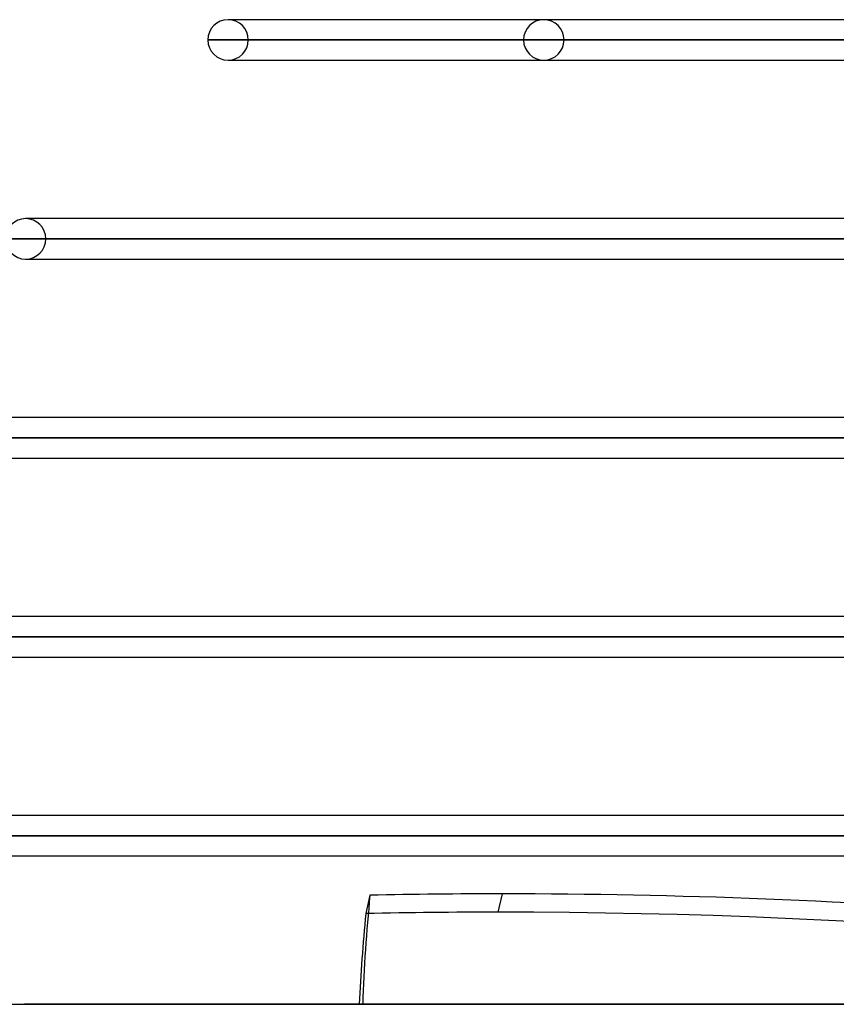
# Model space of a CAD drawing. Header units: millimetres. Extents: x -243 to 243, y -86 to 92.
# Tile 3 of 79: x -188 to -152, y 0 to 44. Entities that reach past the tile are written whole.
import ezdxf

# ---------------------------------------------------------------- set-up
doc = ezdxf.new("R2010")
doc.units = ezdxf.units.MM
doc.layers.add('MAIN-1', color=7, linetype='Continuous')

msp = doc.modelspace()

# ---------------------------------------------------------------- linework, layer by layer
at = {"layer": 'MAIN-1'}
for p, q in [((-178.8, 43.552), (-179, 43.552)), ((-130.421, 43.552), (-179, 43.552)), ((-130.078, 43.552), (-178.8, 43.552)), ((-120.201, 43.552), (-165.038, 43.552)), ((-130.078, 43.552), (-165.038, 43.552)), ((-131.074, 42.657), (-179.895, 42.657)), ((-179.895, 42.657), (-130.857, 42.657)), ((-178.105, 42.657), (-129.679, 42.657)), ((-129.679, 42.657), (-178.105, 42.657)), ((-121.068, 42.657), (-165.933, 42.657)), ((-165.933, 42.657), (-121.068, 42.657)), ((-164.143, 42.657), (-119.802, 42.657)), ((-119.802, 42.657), (-164.143, 42.657)), ((-179, 41.762), (-131.717, 41.762)), ((-179, 41.762), (-178.8, 41.762)), ((-178.8, 41.762), (-130.181, 41.762)), ((-165.038, 41.762), (-130.181, 41.762)), ((-165.038, 41.762), (-120.201, 41.762)), ((-136.759, 34.752), (-187.95, 34.752)), ((-187.739, 34.752), (-187.95, 34.752)), ((-136.551, 34.752), (-187.739, 34.752)), ((-188.845, 33.857), (-137.187, 33.857)), ((-137.402, 33.857), (-188.845, 33.857)), ((-135.884, 33.857), (-187.055, 33.857)), ((-187.055, 33.857), (-135.884, 33.857)), ((-187.95, 32.962), (-138.046, 32.962)), ((-187.95, 32.962), (-187.739, 32.962)), ((-187.739, 32.962), (-136.513, 32.962)), ((-143.087, 25.952), (-196.9, 25.952)), ((-142.881, 25.952), (-196.678, 25.952)), ((-197.795, 25.057), (-143.41, 25.057)), ((-143.42, 25.057), (-197.795, 25.057)), ((-142.216, 25.057), (-196.005, 25.057)), ((-196.005, 25.057), (-142.216, 25.057)), ((-196.9, 24.162), (-143.42, 24.162)), ((-196.678, 24.162), (-142.973, 24.162)), ((-143.42, 17.152), (-196.9, 17.152)), ((-142.973, 17.152), (-196.678, 17.152)), ((-197.795, 16.257), (-143.41, 16.257)), ((-143.42, 16.257), (-197.795, 16.257)), ((-142.065, 16.257), (-196.005, 16.257)), ((-196.005, 16.257), (-142.065, 16.257)), ((-196.9, 15.362), (-143.42, 15.362)), ((-196.678, 15.362), (-142.973, 15.362)), ((-143.42, 8.352), (-196.9, 8.352)), ((-142.973, 8.352), (-196.678, 8.352)), ((-143.42, 7.457), (-197.795, 7.457)), ((-197.795, 7.457), (-143.41, 7.457)), ((-196.005, 7.457), (-142.065, 7.457)), ((-142.065, 7.457), (-196.005, 7.457)), ((-196.9, 6.562), (-143.42, 6.562)), ((-196.678, 6.562), (-142.973, 6.562)), ((-172.725, 4.826), (-172.906, 4.017)), ((-167.052, 4.077), (-166.87, 4.886)), ((-222.5, 0), (222.5, 0)), ((-188, 0), (188, 0)), ((188, 0), (-188, 0)), ((-222.5, 0), (222.5, 0))]:
    msp.add_line(p, q, dxfattribs=at)
for centre, start, end in [((-179, 42.657), 90, 180), ((-179, 42.657), 0, 90), ((-165.038, 42.657), 0, 180), ((-179, 42.657), 180, 270), ((-179, 42.657), 270, 0), ((-165.038, 42.657), 180, 0), ((-187.95, 33.857), 90, 180), ((-187.95, 33.857), 0, 90), ((-187.95, 33.857), 180, 270), ((-187.95, 33.857), 270, 0)]:
    msp.add_arc(centre, 0.895, start, end, dxfattribs=at)
for centre, major_axis, start_param, end_param in [((51.163, -36.595), (-222.507, 49.956), 0.067745, 0.105379), ((-120.33, -104.536), (-181.638, 40.78), -1.188892, -1.155674), ((-120.33, -104.536), (-181.638, 40.78), -1.319477, -1.188892), ((50.981, -37.405), (222.507, -49.956), -3.073847, -3.042493), ((-120.512, -105.345), (181.638, -40.78), 1.952701, 1.985918), ((-120.512, -105.345), (181.638, -40.78), 1.386648, 1.952701)]:
    msp.add_ellipse(centre, major_axis=major_axis, ratio=0.559017, start_param=start_param, end_param=end_param, dxfattribs=at)

doc.saveas('drawing.dxf')
